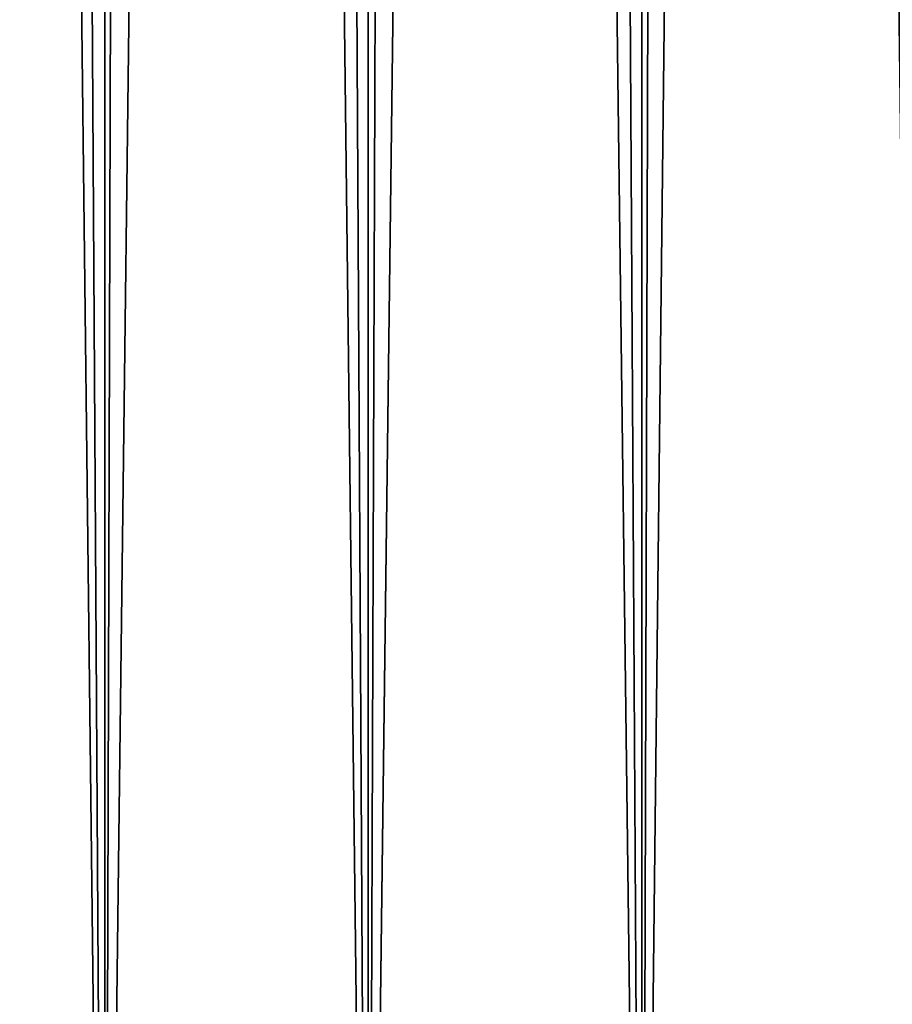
# Model space of a CAD drawing. Header units: millimetres. Extents: x -522 to 188, y -54 to 63.
# Tile 35 of 256: x -7.46 to -5.06, y -34.1 to -31.4. Entities that reach past the tile are written whole.
import ezdxf

# ---------------------------------------------------------------- set-up
doc = ezdxf.new("R2010")
doc.units = ezdxf.units.MM
doc.header["$LTSCALE"] = 65.185185
doc.layers.add('1', color=7, linetype='CONTINUOUS')
doc.layers.add('2', color=7, linetype='CONTINUOUS')

msp = doc.modelspace()

# ---------------------------------------------------------------- linework, layer by layer
at = {"layer": '1', "color": 7, "linetype": 'CONTINUOUS'}
for points in [[(-4.9497, 4.8467, -12.0208), (-4.9749, -36.8, -12.0104), (-5.2799, 4.4753, -11.8795), (-4.9497, 4.8467, -12.0208)], [(-4.9749, -36.8, -12.0104), (-5.7498, -36.8, -11.6593), (-5.2799, 4.4753, -11.8795), (-4.9749, -36.8, -12.0104)], [(-5.2799, 4.4753, -11.8795), (-5.7498, -36.8, -11.6593), (-5.6285, 4.131, -11.7184), (-5.2799, 4.4753, -11.8795)], [(-5.6285, 4.131, -11.7184), (-5.7498, -36.8, -11.6593), (-5.9899, 3.8173, -11.5378), (-5.6285, 4.131, -11.7184)], [(-5.7498, -36.8, -11.6593), (-6.5, -36.8, -11.2583), (-5.9899, 3.8173, -11.5378), (-5.7498, -36.8, -11.6593)], [(-5.9899, 3.8173, -11.5378), (-6.5, -36.8, -11.2583), (-6.3591, 3.5362, -11.3385), (-5.9899, 3.8173, -11.5378)], [(-6.3591, 3.5362, -11.3385), (-6.5, -36.8, -11.2583), (-6.7313, 3.2892, -11.1216), (-6.3591, 3.5362, -11.3385)], [(-6.5, -36.8, -11.2583), (-7.2224, -36.8, -10.8091), (-6.7313, 3.2892, -11.1216), (-6.5, -36.8, -11.2583)], [(-6.7313, 3.2892, -11.1216), (-7.2224, -36.8, -10.8091), (-7.1028, 3.0766, -10.888), (-6.7313, 3.2892, -11.1216)], [(-7.1028, 3.0766, -10.888), (-7.2224, -36.8, -10.8091), (-7.4707, 2.8983, -10.639), (-7.1028, 3.0766, -10.888)], [(-7.2224, -36.8, -10.8091), (-7.9139, -36.8, -10.3136), (-7.4707, 2.8983, -10.639), (-7.2224, -36.8, -10.8091)]]:
    msp.add_3dface(points, dxfattribs=at)
at = {"layer": '2', "color": 7, "linetype": 'CONTINUOUS'}
for points in [[(-7.2224, 23, 10.8091), (-7.9139, 23, 10.3136), (-7.2224, -36.8, 10.8091), (-7.2224, 23, 10.8091)], [(-7.2224, -36.8, 10.8091), (-7.9139, 23, 10.3136), (-7.9139, -36.8, 10.3136), (-7.2224, -36.8, 10.8091)], [(-6.5, 23, 11.2583), (-7.2224, 23, 10.8091), (-6.5, -36.8, 11.2583), (-6.5, 23, 11.2583)], [(-6.5, -36.8, 11.2583), (-7.2224, 23, 10.8091), (-7.2224, -36.8, 10.8091), (-6.5, -36.8, 11.2583)], [(-5.7498, 23, 11.6593), (-6.5, 23, 11.2583), (-5.7498, -36.8, 11.6593), (-5.7498, 23, 11.6593)], [(-5.7498, -36.8, 11.6593), (-6.5, 23, 11.2583), (-6.5, -36.8, 11.2583), (-5.7498, -36.8, 11.6593)], [(-4.9749, -36.8, 12.0104), (-5.7498, 23, 11.6593), (-5.7498, -36.8, 11.6593), (-4.9749, -36.8, 12.0104)], [(-4.9749, 23, 12.0104), (-5.7498, 23, 11.6593), (-4.9749, -36.8, 12.0104), (-4.9749, 23, 12.0104)]]:
    msp.add_3dface(points, dxfattribs=at)

doc.saveas('drawing.dxf')
